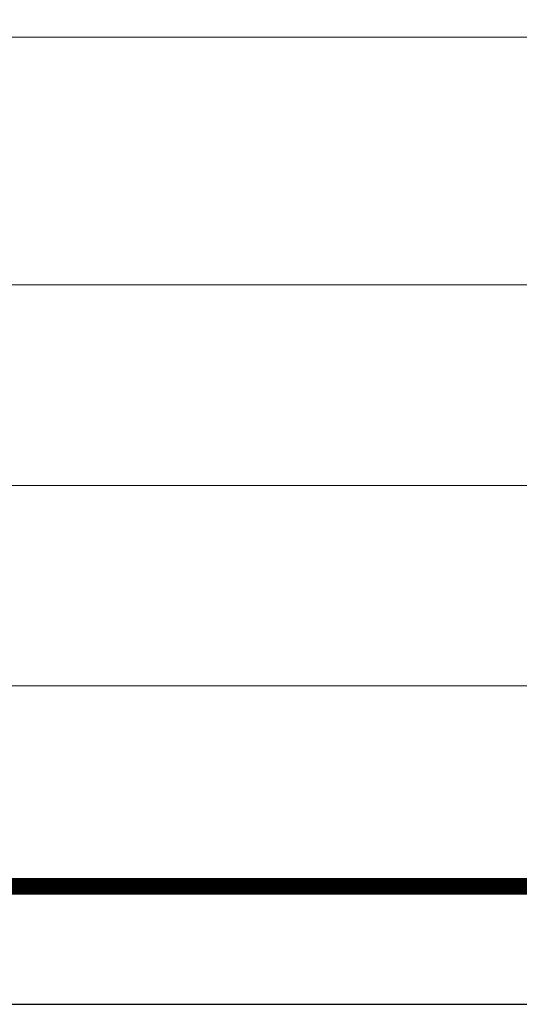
# Paper-space layout 'A4_1_100' of a CAD drawing. Extents: x -5 to 210, y -5 to 292.
# Tile 29 of 30: x 79 to 100, y -5 to 37. Entities that reach past the tile are written whole.
import ezdxf
from ezdxf.enums import TextEntityAlignment as Align

# ---------------------------------------------------------------- set-up
doc = ezdxf.new("R2010")
doc.units = 0
doc.layers.get('0').update_dxf_attribs({"lineweight": 0})
doc.layers.add('_Ansichtsfenster', color=40, linetype='Continuous', lineweight=0)
doc.layers.add('B_TXT_PLK_BLR', color=7, linetype='Continuous', lineweight=0)
doc.styles.add('Arial', font='arial.ttf')

# ---------------------------------------------------------------- blocks, each defined once
blk = doc.blocks.new('MN PLANSTEMPEL_A4')
for p, q in [((99.022, 4.869), (-1.652, 4.869)), ((99.022, -3.631), (-1.652, -3.631)), ((99.022, -12.131), (-1.652, -12.131))]:
    blk.add_line(p, q)
blk.add_lwpolyline([(99.022, -20.631), (99.022, 15.369), (-1.652, 15.369), (-1.652, -20.631)], close=True)
at = {"layer": 'B_TXT_PLK_BLR', "linetype": 'Continuous', "lineweight": 0, "style": 'Arial'}
for tag, p in [('BAUWERK1_001', (99.49, 11.93)), ('PLANEBENE1_001', (129.772, 11.93)), ('PHASE', (159.942, 11.945)), ('PLANEBENE2_001', (129.772, 8.718)), ('FACHPLANER', (99.912, 1.323)), ('ZEICHNUNG', (129.866, 1.36)), ('PLANART', (159.983, 1.33)), ('PLANER_001', (-0.207, -0.034)), ('PROJEKT', (-0.141, -16.517))]:
    blk.add_attdef(tag, p, '', height=2, dxfattribs=at)
for tag, p in [('BAUWERK2', (99.639, 10.745)), ('FACHPLANER', (0, -6.017))]:
    blk.add_attdef(tag, text='', height=2, dxfattribs=at).set_placement(p, align=Align.TOP_LEFT)
for tag, p in [('FORMAT', (106.194, -4.891)), ('MASSTAB', (121.628, -4.968)), ('DATUM', (174.231, -4.969)), ('ZÄHLUNG', (181.563, -10.627)), ('STANDORT', (106.539, -10.833)), ('GESAMTANLAGE', (121.569, -10.833)), ('PLANEBENE', (151.563, -10.833)), ('FELDRASTER', (166.563, -10.833)), ('LPHASE', (106.539, -16.833)), ('FACHPLANER', (121.569, -16.833)), ('STATUS', (166.563, -16.833)), ('INDEX', (181.563, -16.833))]:
    blk.add_attdef(tag, text='', height=2, dxfattribs=at).set_placement(p, align=Align.MIDDLE)

psp = doc.layouts.new('A4_1_100')

# ---------------------------------------------------------------- linework, layer by layer
at = {"layer": 'B_TXT_PLK_BLR', "lineweight": -3}
psp.add_line((-4.993, -5.013), (205.007, -5.013), dxfattribs=at)
at = {"layer": 'B_TXT_PLK_BLR', "lineweight": -3, "const_width": 0.7}
psp.add_lwpolyline([(9.106, -0.013), (200.007, -0.013), (200.007, 286.987), (9.106, 286.987)], close=True, dxfattribs=at)

# ---------------------------------------------------------------- block references
at = {"layer": '_Ansichtsfenster'}
psp.add_blockref('MN PLANSTEMPEL_A4', (10.757, 20.618), dxfattribs=at)

doc.saveas('drawing.dxf')
